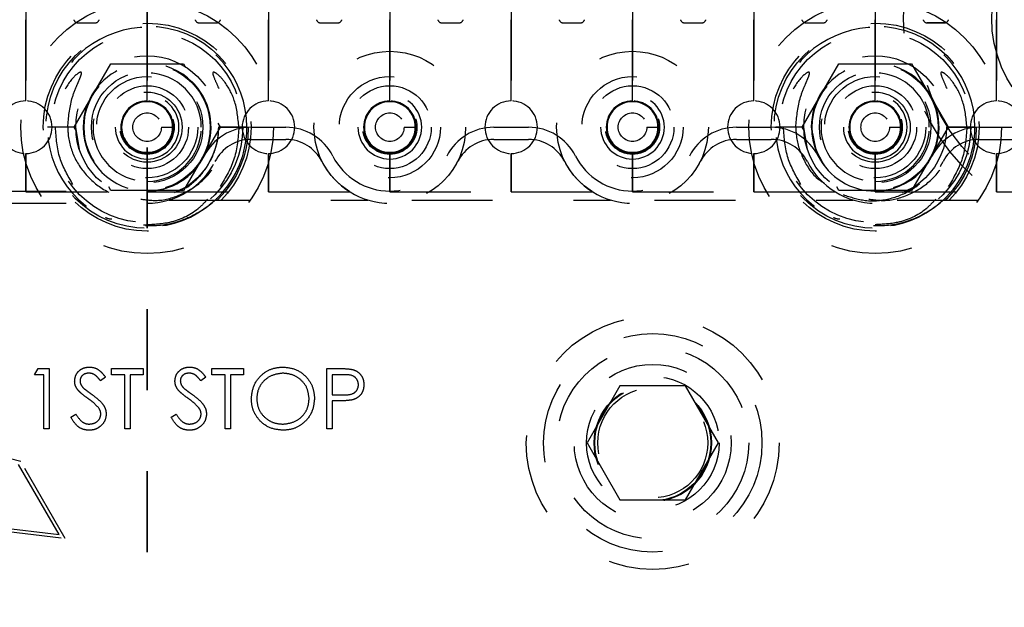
# Model space of a CAD drawing. Header units: inches. Extents: x 1880 to 2363, y -453 to -54.
# Tile 80 of 256: x 1899.22 to 1900.437, y -421.323 to -420.597. Entities that reach past the tile are written whole.
import ezdxf

# ---------------------------------------------------------------- set-up
doc = ezdxf.new("R2010")
doc.units = ezdxf.units.IN
doc.header["$LTSCALE"] = 0.5
doc.header["$MEASUREMENT"] = 0
doc.linetypes.add('HIDDEN', pattern=[0.225, 0.15, -0.075])
doc.linetypes.add('PHANTOM', pattern=[0.25, 0.125, -0.025, 0.025, -0.025, 0.025, -0.025])
doc.layers.add('SID-M-H', color=4, linetype='HIDDEN')

msp = doc.modelspace()

# ---------------------------------------------------------------- linework, layer by layer
at = {"color": 7, "linetype": 'PHANTOM', "lineweight": 35}
msp.add_line((1899.37767, -411.55517), (1899.37767, -428.91517), dxfattribs=at)
at = {"layer": 'SID-M-H'}
for p, q in [((1899.22767, -420.69767), (1899.22767, -419.77267)), ((1899.22767, -419.77267), (1899.22767, -420.69767)), ((1899.37767, -419.77267), (1899.37767, -420.69767)), ((1899.37767, -420.69767), (1899.37767, -419.77267)), ((1899.52767, -420.69767), (1899.52767, -419.77267)), ((1899.52767, -419.77267), (1899.52767, -420.69767)), ((1899.67767, -419.77267), (1899.67767, -420.69767)), ((1899.67767, -420.69767), (1899.67767, -419.77267)), ((1899.82767, -419.77267), (1899.82767, -420.69767)), ((1899.82767, -420.69767), (1899.82767, -419.77267)), ((1899.97767, -419.77267), (1899.97767, -420.69767)), ((1899.97767, -420.69767), (1899.97767, -419.77267)), ((1900.12767, -420.69767), (1900.12767, -419.77267)), ((1900.12767, -419.77267), (1900.12767, -420.69767)), ((1900.27767, -419.77267), (1900.27767, -420.69767)), ((1900.27767, -420.69767), (1900.27767, -419.77267)), ((1900.42767, -419.77267), (1900.42767, -420.69767)), ((1900.42767, -420.69767), (1900.42767, -419.77267)), ((1899.29192, -420.60131), (1899.31341, -420.60131)), ((1899.44192, -420.60131), (1899.46341, -420.60131)), ((1899.59192, -420.60131), (1899.61341, -420.60131)), ((1899.74192, -420.60131), (1899.76341, -420.60131)), ((1899.89192, -420.60131), (1899.91341, -420.60131)), ((1900.04192, -420.60131), (1900.06341, -420.60131)), ((1900.19192, -420.60131), (1900.21341, -420.60131)), ((1900.34192, -420.60131), (1900.36341, -420.60131)), ((1900.36341, -420.60131), (1900.34192, -420.60131)), ((1899.28748, -420.73017), (1899.33258, -420.65207)), ((1899.33258, -420.65207), (1899.42276, -420.65207)), ((1899.42276, -420.65207), (1899.42523, -420.65634)), ((1900.18748, -420.73017), (1900.23258, -420.65207)), ((1900.23258, -420.65207), (1900.32276, -420.65207)), ((1900.32276, -420.65207), (1900.36785, -420.73017)), ((1899.37767, -420.67899), (1899.37767, -420.67899)), ((1899.67767, -420.67899), (1899.67767, -420.67899)), ((1899.97767, -420.67899), (1899.97767, -420.67899)), ((1900.27767, -420.67899), (1900.27767, -420.67899)), ((1899.37767, -420.69867), (1899.37767, -420.69867)), ((1899.67767, -420.69867), (1899.67767, -420.69867)), ((1899.97767, -420.69867), (1899.97767, -420.69867)), ((1900.27767, -420.69867), (1900.27767, -420.69867)), ((1899.4651, -420.7254), (1899.46785, -420.73017)), ((1899.26682, -420.73017), (1899.25442, -420.73017)), ((1899.28929, -420.73017), (1899.25455, -420.73017)), ((1899.28942, -420.73017), (1899.26682, -420.73017)), ((1899.29023, -420.73493), (1899.28748, -420.73017)), ((1899.29417, -420.75784), (1899.28942, -420.73017)), ((1899.39528, -420.73017), (1899.40916, -420.73017)), ((1899.41113, -420.73017), (1899.41113, -420.73017)), ((1899.42097, -420.73017), (1899.42097, -420.73017)), ((1899.46785, -420.73017), (1899.42276, -420.80827)), ((1899.44656, -420.73017), (1899.44656, -420.73017)), ((1899.45641, -420.73017), (1899.45641, -420.73017)), ((1899.50083, -420.73017), (1899.466, -420.73017)), ((1899.46605, -420.73017), (1899.50079, -420.73017)), ((1899.50092, -420.73017), (1899.46611, -420.73017)), ((1899.50611, -420.73027), (1899.54922, -420.73027)), ((1899.69528, -420.73017), (1899.70916, -420.73017)), ((1899.80611, -420.73027), (1899.84922, -420.73027)), ((1899.99528, -420.73017), (1900.00916, -420.73017)), ((1900.10611, -420.73027), (1900.14922, -420.73027)), ((1900.16682, -420.73017), (1900.15442, -420.73017)), ((1900.18929, -420.73017), (1900.15455, -420.73017)), ((1900.18942, -420.73017), (1900.16682, -420.73017)), ((1900.19023, -420.73493), (1900.18748, -420.73017)), ((1900.19417, -420.75784), (1900.18942, -420.73017)), ((1900.19867, -420.73017), (1900.20468, -420.7604)), ((1900.29528, -420.73017), (1900.30916, -420.73017)), ((1900.31113, -420.73017), (1900.31113, -420.73017)), ((1900.32097, -420.73017), (1900.32097, -420.73017)), ((1900.36785, -420.73017), (1900.32276, -420.80827)), ((1900.34656, -420.73017), (1900.34656, -420.73017)), ((1900.35641, -420.73017), (1900.35641, -420.73017)), ((1900.40083, -420.73017), (1900.366, -420.73017)), ((1900.36605, -420.73017), (1900.40079, -420.73017)), ((1900.40092, -420.73017), (1900.36611, -420.73017)), ((1900.40611, -420.73027), (1900.74922, -420.73027)), ((1899.50611, -420.74527), (1899.54922, -420.74527)), ((1899.80611, -420.74527), (1899.84922, -420.74527)), ((1900.10611, -420.74527), (1900.14922, -420.74527)), ((1900.40611, -420.74527), (1900.74922, -420.74527)), ((1899.22767, -420.81017), (1899.22767, -420.76267)), ((1899.22767, -420.76267), (1899.22767, -420.81017)), ((1899.37767, -420.76267), (1899.37767, -420.81017)), ((1899.37767, -420.81017), (1899.37767, -420.76267)), ((1899.52767, -420.81017), (1899.52767, -420.76267)), ((1899.52767, -420.76267), (1899.52767, -420.81017)), ((1899.67767, -420.76267), (1899.67767, -420.81017)), ((1899.67767, -420.81017), (1899.67767, -420.76267)), ((1899.82767, -420.76267), (1899.82767, -420.81017)), ((1899.82767, -420.81017), (1899.82767, -420.76267)), ((1899.97767, -420.76267), (1899.97767, -420.81017)), ((1899.97767, -420.81017), (1899.97767, -420.76267)), ((1900.12767, -420.81017), (1900.12767, -420.76267)), ((1900.12767, -420.76267), (1900.12767, -420.81017)), ((1900.20468, -420.7604), (1900.2072, -420.76588)), ((1900.27767, -420.76267), (1900.27767, -420.81017)), ((1900.27767, -420.81017), (1900.27767, -420.76267)), ((1900.42767, -420.76267), (1900.42767, -420.81017)), ((1900.42767, -420.81017), (1900.42767, -420.76267)), ((1898.77767, -420.80917), (1899.37767, -420.80917)), ((1899.07767, -420.81017), (1899.22767, -420.81017)), ((1899.22767, -420.81017), (1899.37767, -420.81017)), ((1899.33258, -420.80827), (1899.33011, -420.80399)), ((1899.42276, -420.80827), (1899.33258, -420.80827)), ((1899.37767, -420.81017), (1899.52767, -420.81017)), ((1899.42956, -420.80213), (1899.41113, -420.81143)), ((1899.52767, -420.81017), (1899.67767, -420.81017)), ((1899.67767, -420.81017), (1899.82767, -420.81017)), ((1899.82767, -420.81017), (1899.97767, -420.81017)), ((1899.97767, -420.81017), (1900.12767, -420.81017)), ((1900.12767, -420.81017), (1900.27767, -420.81017)), ((1900.23258, -420.80827), (1900.23011, -420.80399)), ((1900.32276, -420.80827), (1900.23258, -420.80827)), ((1900.27767, -420.81017), (1900.42767, -420.81017)), ((1900.32956, -420.80213), (1900.31113, -420.81143)), ((1900.42767, -420.81017), (1900.57767, -420.81017)), ((1898.77767, -420.82417), (1899.37767, -420.82417)), ((1899.4048, -420.82017), (1899.65054, -420.82017)), ((1899.7048, -420.82017), (1899.95054, -420.82017)), ((1900.0048, -420.82017), (1900.25054, -420.82017)), ((1900.3048, -420.82017), (1900.85054, -420.82017)), ((1899.37767, -420.84828), (1899.37767, -420.84828)), ((1900.27767, -420.84828), (1900.27767, -420.84828)), ((1899.23846, -421.03605), (1899.24283, -421.02843)), ((1899.24283, -421.02843), (1899.25658, -421.02843)), ((1899.25658, -421.02843), (1899.25658, -421.1028)), ((1899.33381, -421.02843), (1899.37291, -421.02843)), ((1899.33381, -421.03605), (1899.33381, -421.02843)), ((1899.37291, -421.02843), (1899.37291, -421.03605)), ((1899.45777, -421.02843), (1899.49687, -421.02843)), ((1899.45777, -421.03605), (1899.45777, -421.02843)), ((1899.49687, -421.02843), (1899.49687, -421.03605)), ((1899.59985, -421.02843), (1899.61443, -421.02843)), ((1899.59985, -421.1028), (1899.59985, -421.02843)), ((1899.2499, -421.03605), (1899.23846, -421.03605)), ((1899.2499, -421.1028), (1899.2499, -421.03605)), ((1899.32619, -421.03911), (1899.32015, -421.04368)), ((1899.35002, -421.03605), (1899.33381, -421.03605)), ((1899.35002, -421.1028), (1899.35002, -421.03605)), ((1899.3567, -421.03605), (1899.3567, -421.1028)), ((1899.37291, -421.03605), (1899.3567, -421.03605)), ((1899.45014, -421.03911), (1899.44411, -421.04368)), ((1899.47398, -421.03605), (1899.45777, -421.03605)), ((1899.47398, -421.1028), (1899.47398, -421.03605)), ((1899.48066, -421.03605), (1899.48066, -421.1028)), ((1899.49687, -421.03605), (1899.48066, -421.03605)), ((1899.60652, -421.03605), (1899.60652, -421.06084)), ((1899.62012, -421.03605), (1899.60652, -421.03605)), ((1899.96207, -421.04996), (1899.92148, -421.12027)), ((1900.04326, -421.04996), (1899.96207, -421.04996)), ((1900.08386, -421.12027), (1900.04326, -421.04996)), ((1899.60652, -421.06084), (1899.61954, -421.06101)), ((1899.60652, -421.06847), (1899.60652, -421.1028)), ((1899.61184, -421.06847), (1899.60652, -421.06847)), ((1899.28328, -421.08845), (1899.28956, -421.08468)), ((1899.40724, -421.08845), (1899.41352, -421.08468)), ((1899.25658, -421.1028), (1899.2499, -421.1028)), ((1899.3567, -421.1028), (1899.35002, -421.1028)), ((1899.48066, -421.1028), (1899.47398, -421.1028)), ((1899.60652, -421.1028), (1899.59985, -421.1028)), ((1899.22145, -421.14343), (1899.16681, -421.12879)), ((1899.92148, -421.12027), (1899.96207, -421.19058)), ((1900.04326, -421.19058), (1900.08386, -421.12027)), ((1899.26882, -421.23347), (1899.21882, -421.14686)), ((1899.27628, -421.23839), (1899.22145, -421.14343)), ((1899.96207, -421.19058), (1900.04326, -421.19058)), ((1899.16954, -421.2215), (1899.26882, -421.23347)), ((1899.17204, -421.22583), (1899.27628, -421.23839))]:
    msp.add_line(p, q, dxfattribs=at)
for centre, radius in [((1900.57767, -420.59517), 0.25), ((1900.57767, -420.59517), 0.156), ((1899.37767, -420.73017), 0.15625), ((1900.27767, -420.73017), 0.15625), ((1899.37767, -420.73017), 0.1285), ((1899.37767, -420.73017), 0.125), ((1900.27767, -420.73017), 0.1285), ((1900.27767, -420.73017), 0.125), ((1899.37767, -420.73017), 0.11811), ((1900.27767, -420.73017), 0.11811), ((1899.37767, -420.73017), 0.08825), ((1899.67767, -420.73017), 0.09375), ((1899.97767, -420.73017), 0.09375), ((1900.27767, -420.73017), 0.08825), ((1899.37767, -420.73017), 0.078), ((1900.27767, -420.73017), 0.078), ((1899.37767, -420.73017), 0.0689), ((1900.27767, -420.73017), 0.0689), ((1899.37767, -420.73017), 0.0625), ((1899.37767, -420.73017), 0.05118), ((1899.67767, -420.73017), 0.0625), ((1899.67767, -420.73017), 0.05118), ((1899.97767, -420.73017), 0.0625), ((1899.97767, -420.73017), 0.05118), ((1900.27767, -420.73017), 0.0625), ((1900.27767, -420.73017), 0.05118), ((1899.37767, -420.73017), 0.04331), ((1900.27767, -420.73017), 0.04331), ((1899.37767, -420.73017), 0.03346), ((1899.37767, -420.73017), 0.0315), ((1899.67767, -420.73017), 0.0335), ((1899.67767, -420.73017), 0.0315), ((1899.97767, -420.73017), 0.0335), ((1899.97767, -420.73017), 0.0315), ((1900.27767, -420.73017), 0.03346), ((1900.27767, -420.73017), 0.0315), ((1899.37767, -420.73017), 0.01761), ((1899.67767, -420.73017), 0.01761), ((1899.97767, -420.73017), 0.01761), ((1900.27767, -420.73017), 0.01761), ((1900.00267, -421.12027), 0.15625), ((1900.00267, -421.12027), 0.135), ((1900.00267, -421.12027), 0.1186), ((1900.00267, -421.12027), 0.097), ((1900.00267, -421.12027), 0.082), ((1900.00267, -421.12027), 0.07247), ((1900.00267, -421.12027), 0.0722), ((1900.00267, -421.12027), 0.07168), ((1900.00267, -421.12027), 0.068)]:
    msp.add_circle(centre, radius, dxfattribs=at)
for centre, radius, start, end in [((1900.57767, -420.59517), 0.2655, 119.31707, 60.68293), ((1899.29192, -420.59631), 0.005, 192.40742, 270), ((1899.31341, -420.59631), 0.005, 270, 347.59258), ((1899.44192, -420.59631), 0.005, 192.40742, 270), ((1899.46341, -420.59631), 0.005, 270, 347.59258), ((1899.59192, -420.59631), 0.005, 192.40742, 270), ((1899.61341, -420.59631), 0.005, 270, 347.59258), ((1899.74192, -420.59631), 0.005, 192.40742, 270), ((1899.76341, -420.59631), 0.005, 270, 347.59258), ((1899.89192, -420.59631), 0.005, 192.40742, 270), ((1899.91341, -420.59631), 0.005, 270, 347.59258), ((1900.04192, -420.59631), 0.005, 192.40742, 270), ((1900.06341, -420.59631), 0.005, 270, 347.59258), ((1900.19192, -420.59631), 0.005, 192.40742, 270), ((1900.21341, -420.59631), 0.005, 270, 347.59258), ((1900.34192, -420.59631), 0.005, 192.40742, 270), ((1900.34192, -420.59631), 0.005, 192.40742, 270), ((1900.36341, -420.59631), 0.005, 270, 347.59258), ((1900.36341, -420.59631), 0.005, 270, 347.59258), ((1899.37767, -420.73017), 0.12325, 360, 315.72721), ((1900.27767, -420.73017), 0.12325, 360, 315.72721), ((1899.37767, -420.73017), 0.079, 333.12257, 180), ((1899.37767, -420.73017), 0.07874, 0, 270), ((1900.27767, -420.73017), 0.079, 333.12257, 180), ((1900.27767, -420.73017), 0.07874, 0, 270), ((1899.37767, -420.73017), 0.06693, 0, 270), ((1900.27767, -420.73017), 0.06693, 0, 270), ((1899.37767, -420.73017), 0.03937, 270, 180), ((1899.67767, -420.73017), 0.03937, 270, 180), ((1899.97767, -420.73017), 0.03937, 270, 180), ((1900.27767, -420.73017), 0.03937, 270, 180), ((1899.22767, -420.73017), 0.0325, 90, 270), ((1899.22767, -420.73017), 0.0325, 270, 90), ((1899.37767, -420.73017), 0.0325, 90, 270), ((1899.37767, -420.73017), 0.0315, 90, 180), ((1899.37767, -420.73017), 0.0325, 270, 90), ((1899.37767, -420.73017), 0.0315, 270, 90), ((1899.52767, -420.73017), 0.0325, 90, 270), ((1899.52767, -420.73017), 0.0325, 270, 90), ((1899.67767, -420.73017), 0.0325, 90, 270), ((1899.67767, -420.73017), 0.0315, 90, 180), ((1899.67767, -420.73017), 0.0325, 270, 90), ((1899.67767, -420.73017), 0.0315, 270, 90), ((1899.82767, -420.73017), 0.0325, 90, 270), ((1899.82767, -420.73017), 0.0325, 270, 90), ((1899.97767, -420.73017), 0.0325, 90, 270), ((1899.97767, -420.73017), 0.0315, 90, 180), ((1899.97767, -420.73017), 0.0325, 270, 90), ((1899.97767, -420.73017), 0.0315, 270, 90), ((1900.12767, -420.73017), 0.0325, 90, 270), ((1900.12767, -420.73017), 0.0325, 270, 90), ((1900.27767, -420.73017), 0.0325, 90, 270), ((1900.27767, -420.73017), 0.0315, 90, 180), ((1900.27767, -420.73017), 0.0325, 270, 90), ((1900.27767, -420.73017), 0.0315, 270, 90), ((1900.42767, -420.73017), 0.0325, 90, 270), ((1900.42767, -420.73017), 0.0325, 270, 90), ((1899.37767, -420.73017), 0.079, 180, 270), ((1899.37767, -420.73017), 0.03937, 180, 270), ((1899.37767, -420.73017), 0.0315, 180, 270), ((1899.37767, -420.73017), 0.07874, 270, 0), ((1899.37767, -420.73017), 0.06693, 270, 0), ((1899.50611, -420.79527), 0.065, 90, 153.12257), ((1899.37767, -420.73017), 0.12325, 315.72721, 0), ((1899.54922, -420.79527), 0.065, 26.87743, 90), ((1899.67767, -420.73017), 0.03937, 180, 270), ((1899.67767, -420.73017), 0.0315, 180, 270), ((1899.80611, -420.79527), 0.065, 90, 153.12257), ((1899.84922, -420.79527), 0.065, 26.87743, 90), ((1899.97767, -420.73017), 0.03937, 180, 270), ((1899.97767, -420.73017), 0.0315, 180, 270), ((1900.10611, -420.79527), 0.065, 90, 153.12257), ((1900.14922, -420.79527), 0.065, 26.87743, 90), ((1900.27767, -420.73017), 0.03937, 180, 270), ((1900.27767, -420.73017), 0.0315, 180, 270), ((1900.27767, -420.73017), 0.07874, 270, 0), ((1900.27767, -420.73017), 0.06693, 270, 0), ((1900.40611, -420.79527), 0.065, 90, 153.12257), ((1900.27767, -420.73017), 0.12325, 315.72721, 0), ((1899.50611, -420.79527), 0.05, 90, 153.12257), ((1899.54922, -420.79527), 0.05, 26.87743, 90), ((1899.80611, -420.79527), 0.05, 90, 153.12257), ((1899.84922, -420.79527), 0.05, 26.87743, 90), ((1900.10611, -420.79527), 0.05, 90, 153.12257), ((1900.14922, -420.79527), 0.05, 26.87743, 90), ((1900.40611, -420.79527), 0.05, 90, 153.12257), ((1899.37767, -420.73017), 0.079, 270, 333.12257), ((1899.37767, -420.73017), 0.094, 270, 333.12257), ((1899.67767, -420.73017), 0.094, 206.87743, 333.12257), ((1899.67767, -420.73017), 0.079, 206.87743, 333.12257), ((1899.97767, -420.73017), 0.094, 206.87743, 333.12257), ((1899.97767, -420.73017), 0.079, 206.87743, 333.12257), ((1900.27767, -420.73017), 0.094, 206.87743, 333.12257), ((1900.27767, -420.73017), 0.079, 206.87743, 333.12257)]:
    msp.add_arc(centre, radius, start, end, dxfattribs=at)
for points, knots in [([(1899.27954, -420.73017), (1899.28055, -420.71833), (1899.28205, -420.70063), (1899.2895, -420.68139), (1899.29361, -420.67212), (1899.29556, -420.66746), (1899.29632, -420.66505), (1899.2965, -420.6638), (1899.29645, -420.66313), (1899.29631, -420.66274), (1899.29607, -420.66248), (1899.29578, -420.66234), (1899.29531, -420.66228), (1899.29413, -420.66253), (1899.2904, -420.6647), (1899.28143, -420.67367), (1899.26971, -420.69341), (1899.2646, -420.71491), (1899.26433, -420.72797), (1899.26429, -420.73017)], [0, 0, 0, 0, 0.23796142, 0.35586481, 0.41395627, 0.44300957, 0.45767228, 0.46502019, 0.46814497, 0.47130467, 0.47318958, 0.47507535, 0.47774085, 0.48267955, 0.49891534, 0.56383282, 0.73653813, 0.95560216, 1, 1, 1, 1]), ([(1899.49104, -420.73017), (1899.48998, -420.71892), (1899.48807, -420.69878), (1899.47615, -420.67678), (1899.46657, -420.666), (1899.46176, -420.66277), (1899.46035, -420.66234), (1899.45986, -420.66229), (1899.45946, -420.66237), (1899.45919, -420.66253), (1899.45899, -420.66281), (1899.45884, -420.6633), (1899.45888, -420.66479), (1899.4607, -420.67007), (1899.46656, -420.68261), (1899.47401, -420.70344), (1899.47519, -420.72115), (1899.47579, -420.73017)], [0, 0, 0, 0, 0.2257023, 0.4042496, 0.4931466, 0.5153527, 0.5191338, 0.5229358, 0.5250771, 0.5272378, 0.5291333, 0.5319246, 0.5373757, 0.5588102, 0.6434775, 0.8183439, 1, 1, 1, 1]), ([(1900.17954, -420.73017), (1900.18055, -420.71833), (1900.18205, -420.70063), (1900.1895, -420.68139), (1900.19361, -420.67212), (1900.19556, -420.66746), (1900.19632, -420.66505), (1900.1965, -420.6638), (1900.19645, -420.66313), (1900.19631, -420.66274), (1900.19607, -420.66248), (1900.19578, -420.66234), (1900.19531, -420.66228), (1900.19413, -420.66253), (1900.1904, -420.6647), (1900.18143, -420.67367), (1900.16971, -420.69341), (1900.1646, -420.71491), (1900.16433, -420.72797), (1900.16429, -420.73017)], [0, 0, 0, 0, 0.23796142, 0.35586481, 0.41395627, 0.44300957, 0.45767228, 0.46502019, 0.46814497, 0.47130467, 0.47318958, 0.47507535, 0.47774085, 0.48267955, 0.49891534, 0.56383282, 0.73653813, 0.95560216, 1, 1, 1, 1]), ([(1900.39104, -420.73017), (1900.38998, -420.71892), (1900.38807, -420.69878), (1900.37615, -420.67678), (1900.36657, -420.666), (1900.36176, -420.66277), (1900.36035, -420.66234), (1900.35986, -420.66229), (1900.35946, -420.66237), (1900.35919, -420.66253), (1900.35899, -420.66281), (1900.35884, -420.6633), (1900.35888, -420.66479), (1900.3607, -420.67007), (1900.36656, -420.68261), (1900.37401, -420.70344), (1900.37519, -420.72115), (1900.37579, -420.73017)], [0, 0, 0, 0, 0.2257023, 0.4042496, 0.4931466, 0.5153527, 0.5191338, 0.5229358, 0.5250771, 0.5272378, 0.5291333, 0.5319246, 0.5373757, 0.5588102, 0.6434775, 0.8183439, 1, 1, 1, 1]), ([(1899.28588, -420.80084), (1899.27973, -420.79035), (1899.26695, -420.76855), (1899.2652, -420.74328), (1899.26429, -420.73017)], [0, 0, 0, 0, 0.4811833, 1, 1, 1, 1]), ([(1899.27954, -420.73017), (1899.27964, -420.73314), (1899.28008, -420.7465), (1899.28731, -420.77013), (1899.30663, -420.79611), (1899.33378, -420.81426), (1899.36511, -420.82239), (1899.39687, -420.81988), (1899.4256, -420.80738), (1899.44841, -420.78648), (1899.46005, -420.76488), (1899.46389, -420.75045), (1899.46505, -420.74405), (1899.46547, -420.74101), (1899.46577, -420.73802), (1899.46594, -420.73579), (1899.46608, -420.73301), (1899.4661, -420.73113), (1899.46611, -420.73017)], [0, 0, 0, 0, 0.03098211, 0.13909616, 0.2504876, 0.36232093, 0.47307836, 0.5820155, 0.68890031, 0.79398709, 0.89894063, 0.9391461, 0.94917767, 0.96667595, 0.97104888, 0.98044093, 0.98998471, 1, 1, 1, 1]), ([(1899.36993, -420.81904), (1899.37659, -420.81995), (1899.39384, -420.82228), (1899.42158, -420.81399), (1899.4487, -420.79618), (1899.46802, -420.77011), (1899.47526, -420.7465), (1899.47569, -420.73314), (1899.47579, -420.73017)], [0, 0, 0, 0, 0.1284288, 0.3324816, 0.5385166, 0.7437376, 0.9429204, 1, 1, 1, 1]), ([(1899.49104, -420.73017), (1899.4901, -420.74327), (1899.48819, -420.76955), (1899.4748, -420.79224), (1899.46809, -420.80362)], [0, 0, 0, 0, 0.4982217, 1, 1, 1, 1]), ([(1900.18588, -420.80084), (1900.17973, -420.79035), (1900.16695, -420.76855), (1900.1652, -420.74328), (1900.16429, -420.73017)], [0, 0, 0, 0, 0.4811833, 1, 1, 1, 1]), ([(1900.17954, -420.73017), (1900.17964, -420.73315), (1900.18006, -420.74653), (1900.18762, -420.7697), (1900.20108, -420.79082), (1900.21266, -420.79805), (1900.21513, -420.7996)], [0, 0, 0, 0, 0.1103256, 0.495314, 0.891973, 1, 1, 1, 1]), ([(1900.23818, -420.81357), (1900.24717, -420.81655), (1900.26615, -420.82284), (1900.29693, -420.81973), (1900.32558, -420.80742), (1900.34842, -420.78647), (1900.36005, -420.76488), (1900.36389, -420.75045), (1900.36505, -420.74405), (1900.36547, -420.74101), (1900.36577, -420.73802), (1900.36594, -420.73579), (1900.36608, -420.73301), (1900.3661, -420.73113), (1900.36611, -420.73017)], [0, 0, 0, 0, 0.1567393, 0.3310772, 0.5021307, 0.6703066, 0.8382693, 0.9026123, 0.9186663, 0.9466697, 0.953668, 0.9686986, 0.983972, 1, 1, 1, 1]), ([(1900.26993, -420.81904), (1900.27659, -420.81995), (1900.29384, -420.82228), (1900.32158, -420.81399), (1900.3487, -420.79618), (1900.36802, -420.77011), (1900.37526, -420.7465), (1900.37569, -420.73314), (1900.37579, -420.73017)], [0, 0, 0, 0, 0.1284288, 0.3324816, 0.5385166, 0.7437376, 0.9429204, 1, 1, 1, 1]), ([(1900.39104, -420.73017), (1900.3901, -420.74327), (1900.38819, -420.76955), (1900.3748, -420.79224), (1900.36809, -420.80362)], [0, 0, 0, 0, 0.4982217, 1, 1, 1, 1]), ([(1899.37767, -420.76954), (1899.37767, -420.76842), (1899.37767, -420.7661), (1899.37767, -420.76346), (1899.37767, -420.76192), (1899.37767, -420.76175), (1899.37767, -420.76166)], [0, 0, 0, 0, 0.2702613, 0.5624294, 0.7897364, 1, 1, 1, 1]), ([(1899.67767, -420.76954), (1899.67767, -420.76842), (1899.67767, -420.7661), (1899.67767, -420.76346), (1899.67767, -420.76192), (1899.67767, -420.76175), (1899.67767, -420.76166)], [0, 0, 0, 0, 0.2702613, 0.5624294, 0.7897364, 1, 1, 1, 1]), ([(1899.97767, -420.76954), (1899.97767, -420.76842), (1899.97767, -420.7661), (1899.97767, -420.76346), (1899.97767, -420.76192), (1899.97767, -420.76175), (1899.97767, -420.76166)], [0, 0, 0, 0, 0.2702613, 0.5624294, 0.7897364, 1, 1, 1, 1]), ([(1900.27767, -420.76954), (1900.27767, -420.76842), (1900.27767, -420.7661), (1900.27767, -420.76346), (1900.27767, -420.76192), (1900.27767, -420.76175), (1900.27767, -420.76166)], [0, 0, 0, 0, 0.2702613, 0.5624294, 0.7897364, 1, 1, 1, 1]), ([(1899.46592, -420.81621), (1899.4647, -420.81742), (1899.45384, -420.82826), (1899.42931, -420.84437), (1899.38945, -420.85433), (1899.34995, -420.84954), (1899.32155, -420.83852), (1899.31052, -420.82692), (1899.30848, -420.82478)], [0, 0, 0, 0, 0.02969447, 0.2651226, 0.49656452, 0.72420608, 0.9489615, 1, 1, 1, 1]), ([(1899.45235, -420.8193), (1899.44858, -420.82338), (1899.43595, -420.83703), (1899.4078, -420.84958), (1899.38402, -420.85066), (1899.37324, -420.85115)], [0, 0, 0, 0, 0.1888255, 0.6321303, 1, 1, 1, 1]), ([(1900.36592, -420.81621), (1900.3647, -420.81742), (1900.35384, -420.82826), (1900.32931, -420.84437), (1900.28945, -420.85433), (1900.24995, -420.84954), (1900.22155, -420.83852), (1900.21052, -420.82692), (1900.20848, -420.82478)], [0, 0, 0, 0, 0.02969447, 0.2651226, 0.49656452, 0.72420608, 0.9489615, 1, 1, 1, 1]), ([(1900.35235, -420.8193), (1900.34858, -420.82338), (1900.33595, -420.83701), (1900.30925, -420.84912), (1900.28696, -420.85023), (1900.27767, -420.85069)], [0, 0, 0, 0, 0.1988974, 0.665848, 1, 1, 1, 1]), ([(1899.3339, -420.844), (1899.33152, -420.84377), (1899.32882, -420.84351), (1899.32666, -420.84202), (1899.32641, -420.84184)], [0, 0, 0, 0, 0.88399939, 1, 1, 1, 1]), ([(1900.2339, -420.844), (1900.23152, -420.84377), (1900.22882, -420.84351), (1900.22666, -420.84202), (1900.22641, -420.84184)], [0, 0, 0, 0, 0.88399939, 1, 1, 1, 1]), ([(1899.28805, -421.04388), (1899.28837, -421.04123), (1899.28901, -421.03596), (1899.29408, -421.03021), (1899.30016, -421.02704), (1899.3043, -421.02669), (1899.30637, -421.02652)], [0, 0, 0, 0, 0.2795311, 0.5588327, 0.7793486, 1, 1, 1, 1]), ([(1899.30637, -421.02652), (1899.30916, -421.02684), (1899.31375, -421.02737), (1899.31916, -421.03095), (1899.32294, -421.0348), (1899.3251, -421.03767), (1899.32619, -421.03911)], [0, 0, 0, 0, 0.3387681, 0.558868, 0.7793633, 1, 1, 1, 1]), ([(1899.412, -421.04388), (1899.41233, -421.04123), (1899.41297, -421.03596), (1899.41804, -421.03021), (1899.42412, -421.02704), (1899.42826, -421.02669), (1899.43033, -421.02652)], [0, 0, 0, 0, 0.27953109, 0.55883274, 0.77934859, 1, 1, 1, 1]), ([(1899.43033, -421.02652), (1899.43312, -421.02684), (1899.43771, -421.02737), (1899.44312, -421.03095), (1899.44689, -421.0348), (1899.44906, -421.03767), (1899.45014, -421.03911)], [0, 0, 0, 0, 0.3387681, 0.558868, 0.7793633, 1, 1, 1, 1]), ([(1899.5064, -421.06594), (1899.50709, -421.0602), (1899.50846, -421.04873), (1899.51864, -421.03566), (1899.53149, -421.02787), (1899.54051, -421.02697), (1899.54502, -421.02652)], [0, 0, 0, 0, 0.279731, 0.5593268, 0.7796805, 1, 1, 1, 1]), ([(1899.54502, -421.02652), (1899.55085, -421.02713), (1899.5625, -421.02836), (1899.57555, -421.03889), (1899.58344, -421.05187), (1899.58421, -421.06101), (1899.58459, -421.06558)], [0, 0, 0, 0, 0.2797416, 0.5593369, 0.7795714, 1, 1, 1, 1]), ([(1899.61443, -421.02843), (1899.61761, -421.02841), (1899.62329, -421.0284), (1899.6289, -421.02919), (1899.63137, -421.02954)], [0, 0, 0, 0, 0.5603137, 1, 1, 1, 1]), ([(1899.63137, -421.02954), (1899.63363, -421.03036), (1899.63815, -421.03199), (1899.64283, -421.03701), (1899.64529, -421.04273), (1899.64551, -421.04649), (1899.64562, -421.04837)], [0, 0, 0, 0, 0.279718, 0.55933265, 0.7794932, 1, 1, 1, 1]), ([(1899.2922, -421.0552), (1899.29089, -421.05327), (1899.28854, -421.04982), (1899.2882, -421.04569), (1899.28805, -421.04388)], [0, 0, 0, 0, 0.55982163, 1, 1, 1, 1]), ([(1899.30563, -421.03415), (1899.30412, -421.03426), (1899.3011, -421.0345), (1899.29746, -421.0368), (1899.29509, -421.04), (1899.29484, -421.04237), (1899.29472, -421.04356)], [0, 0, 0, 0, 0.280299, 0.5598317, 0.7798996, 1, 1, 1, 1]), ([(1899.29472, -421.04356), (1899.29481, -421.0446), (1899.29498, -421.04668), (1899.29659, -421.0501), (1899.29847, -421.05201), (1899.29962, -421.05317)], [0, 0, 0, 0, 0.2799313, 0.5597794, 1, 1, 1, 1]), ([(1899.32015, -421.04368), (1899.31886, -421.04208), (1899.31674, -421.03945), (1899.31327, -421.03625), (1899.30961, -421.03446), (1899.30695, -421.03425), (1899.30563, -421.03415)], [0, 0, 0, 0, 0.34041498, 0.56046302, 0.78018331, 1, 1, 1, 1]), ([(1899.41616, -421.0552), (1899.41485, -421.05327), (1899.4125, -421.04982), (1899.41216, -421.04569), (1899.412, -421.04388)], [0, 0, 0, 0, 0.5598216, 1, 1, 1, 1]), ([(1899.42958, -421.03415), (1899.42807, -421.03426), (1899.42506, -421.0345), (1899.42142, -421.0368), (1899.41904, -421.04), (1899.4188, -421.04237), (1899.41868, -421.04356)], [0, 0, 0, 0, 0.280299, 0.5598317, 0.7798996, 1, 1, 1, 1]), ([(1899.41868, -421.04356), (1899.41876, -421.0446), (1899.41894, -421.04668), (1899.42055, -421.0501), (1899.42243, -421.05201), (1899.42358, -421.05317)], [0, 0, 0, 0, 0.27993133, 0.55977944, 1, 1, 1, 1]), ([(1899.44411, -421.04368), (1899.44282, -421.04208), (1899.4407, -421.03945), (1899.43723, -421.03625), (1899.43357, -421.03446), (1899.43091, -421.03425), (1899.42958, -421.03415)], [0, 0, 0, 0, 0.340415, 0.560463, 0.7801833, 1, 1, 1, 1]), ([(1899.54535, -421.03415), (1899.54065, -421.03475), (1899.53125, -421.03596), (1899.52052, -421.04426), (1899.51408, -421.05479), (1899.51341, -421.0622), (1899.51308, -421.06591)], [0, 0, 0, 0, 0.2796353, 0.5593404, 0.7796271, 1, 1, 1, 1]), ([(1899.57792, -421.06557), (1899.57735, -421.06084), (1899.5762, -421.0514), (1899.56715, -421.04117), (1899.55644, -421.03522), (1899.54905, -421.0345), (1899.54535, -421.03415)], [0, 0, 0, 0, 0.2794657, 0.5588585, 0.7794794, 1, 1, 1, 1]), ([(1899.63894, -421.0484), (1899.6386, -421.04627), (1899.6381, -421.04306), (1899.63536, -421.0397), (1899.63011, -421.03593), (1899.62456, -421.036), (1899.62012, -421.03605)], [0, 0, 0, 0, 0.2489932, 0.3747701, 0.5004504, 1, 1, 1, 1]), ([(1899.30439, -421.06531), (1899.30196, -421.0636), (1899.29764, -421.06054), (1899.29386, -421.05683), (1899.2922, -421.0552)], [0, 0, 0, 0, 0.56041269, 1, 1, 1, 1]), ([(1899.29962, -421.05317), (1899.30146, -421.0546), (1899.30473, -421.05714), (1899.30813, -421.05953), (1899.30962, -421.06058)], [0, 0, 0, 0, 0.5599058, 1, 1, 1, 1]), ([(1899.42835, -421.06531), (1899.42592, -421.0636), (1899.4216, -421.06054), (1899.41782, -421.05683), (1899.41616, -421.0552)], [0, 0, 0, 0, 0.5604127, 1, 1, 1, 1]), ([(1899.42358, -421.05317), (1899.42541, -421.0546), (1899.42869, -421.05714), (1899.43208, -421.05953), (1899.43358, -421.06058)], [0, 0, 0, 0, 0.5599058, 1, 1, 1, 1]), ([(1899.61954, -421.06101), (1899.62407, -421.06101), (1899.62973, -421.06101), (1899.63524, -421.05733), (1899.6381, -421.0539), (1899.63861, -421.0506), (1899.63894, -421.0484)], [0, 0, 0, 0, 0.4996987, 0.6253044, 0.7510767, 1, 1, 1, 1]), ([(1899.64562, -421.04837), (1899.64544, -421.05083), (1899.64509, -421.05573), (1899.64136, -421.06169), (1899.63629, -421.06554), (1899.63262, -421.06668), (1899.63078, -421.06725)], [0, 0, 0, 0, 0.2800989, 0.5593238, 0.7794579, 1, 1, 1, 1]), ([(1899.3178, -421.07717), (1899.31551, -421.07472), (1899.31141, -421.07034), (1899.30654, -421.06685), (1899.30439, -421.06531)], [0, 0, 0, 0, 0.5595057, 1, 1, 1, 1]), ([(1899.30962, -421.06058), (1899.31428, -421.06403), (1899.32077, -421.06884), (1899.32631, -421.07779), (1899.32686, -421.08232), (1899.32714, -421.08458)], [0, 0, 0, 0, 0.5601366, 0.7802692, 1, 1, 1, 1]), ([(1899.44176, -421.07717), (1899.43946, -421.07472), (1899.43537, -421.07034), (1899.43049, -421.06685), (1899.42835, -421.06531)], [0, 0, 0, 0, 0.5595057, 1, 1, 1, 1]), ([(1899.43358, -421.06058), (1899.43824, -421.06403), (1899.44473, -421.06884), (1899.45026, -421.07779), (1899.45082, -421.08232), (1899.4511, -421.08458)], [0, 0, 0, 0, 0.5601366, 0.7802692, 1, 1, 1, 1]), ([(1899.54562, -421.10471), (1899.53985, -421.10407), (1899.52833, -421.10279), (1899.5155, -421.09228), (1899.5076, -421.07951), (1899.5068, -421.07046), (1899.5064, -421.06594)], [0, 0, 0, 0, 0.2796633, 0.5593539, 0.7796364, 1, 1, 1, 1]), ([(1899.51308, -421.06591), (1899.51364, -421.0706), (1899.51478, -421.07998), (1899.52378, -421.09008), (1899.53431, -421.09618), (1899.54167, -421.09678), (1899.54535, -421.09708)], [0, 0, 0, 0, 0.2794063, 0.559071, 0.7794588, 1, 1, 1, 1]), ([(1899.54535, -421.09708), (1899.55007, -421.09653), (1899.55951, -421.09545), (1899.57045, -421.08731), (1899.57689, -421.07672), (1899.57758, -421.06928), (1899.57792, -421.06557)], [0, 0, 0, 0, 0.27981296, 0.55935715, 0.77963582, 1, 1, 1, 1]), ([(1899.58459, -421.06558), (1899.58394, -421.07135), (1899.58263, -421.0829), (1899.57203, -421.09568), (1899.55921, -421.10354), (1899.55015, -421.10432), (1899.54562, -421.10471)], [0, 0, 0, 0, 0.2796248, 0.559352, 0.7795827, 1, 1, 1, 1]), ([(1899.63078, -421.06725), (1899.62726, -421.06769), (1899.62097, -421.06848), (1899.61463, -421.06848), (1899.61184, -421.06847)], [0, 0, 0, 0, 0.5596856, 1, 1, 1, 1]), ([(1899.32046, -421.08447), (1899.32028, -421.08299), (1899.31995, -421.08034), (1899.31846, -421.07814), (1899.3178, -421.07717)], [0, 0, 0, 0, 0.5590236, 1, 1, 1, 1]), ([(1899.44442, -421.08447), (1899.44424, -421.08299), (1899.44391, -421.08034), (1899.44241, -421.07814), (1899.44176, -421.07717)], [0, 0, 0, 0, 0.5590236, 1, 1, 1, 1]), ([(1899.30589, -421.10471), (1899.30314, -421.10443), (1899.29764, -421.10388), (1899.28916, -421.09827), (1899.28551, -421.09218), (1899.28328, -421.08845)], [0, 0, 0, 0, 0.279885, 0.5596773, 1, 1, 1, 1]), ([(1899.28956, -421.08468), (1899.29178, -421.08808), (1899.29486, -421.09282), (1899.30116, -421.09659), (1899.30432, -421.09691), (1899.30589, -421.09708)], [0, 0, 0, 0, 0.5593206, 0.7797817, 1, 1, 1, 1]), ([(1899.30589, -421.09708), (1899.30789, -421.09687), (1899.31188, -421.09646), (1899.31677, -421.09347), (1899.31988, -421.08919), (1899.32027, -421.08604), (1899.32046, -421.08447)], [0, 0, 0, 0, 0.280186, 0.5600563, 0.7801614, 1, 1, 1, 1]), ([(1899.32714, -421.08458), (1899.32672, -421.08762), (1899.32589, -421.09371), (1899.31993, -421.10018), (1899.31308, -421.10413), (1899.30829, -421.10451), (1899.30589, -421.10471)], [0, 0, 0, 0, 0.2791586, 0.5590843, 0.7794417, 1, 1, 1, 1]), ([(1899.42985, -421.10471), (1899.4271, -421.10443), (1899.4216, -421.10388), (1899.41312, -421.09827), (1899.40947, -421.09218), (1899.40724, -421.08845)], [0, 0, 0, 0, 0.279885, 0.5596773, 1, 1, 1, 1]), ([(1899.41352, -421.08468), (1899.41573, -421.08808), (1899.41881, -421.09282), (1899.42512, -421.09659), (1899.42827, -421.09691), (1899.42985, -421.09708)], [0, 0, 0, 0, 0.5593206, 0.7797817, 1, 1, 1, 1]), ([(1899.42985, -421.09708), (1899.43185, -421.09687), (1899.43584, -421.09646), (1899.44073, -421.09347), (1899.44384, -421.08919), (1899.44423, -421.08604), (1899.44442, -421.08447)], [0, 0, 0, 0, 0.280186, 0.5600563, 0.7801614, 1, 1, 1, 1]), ([(1899.4511, -421.08458), (1899.45068, -421.08762), (1899.44985, -421.09371), (1899.44389, -421.10018), (1899.43704, -421.10413), (1899.43225, -421.10451), (1899.42985, -421.10471)], [0, 0, 0, 0, 0.2791586, 0.5590843, 0.7794417, 1, 1, 1, 1])]:
    msp.add_open_spline(points, degree=3, knots=knots, dxfattribs=at)

doc.saveas('drawing.dxf')
